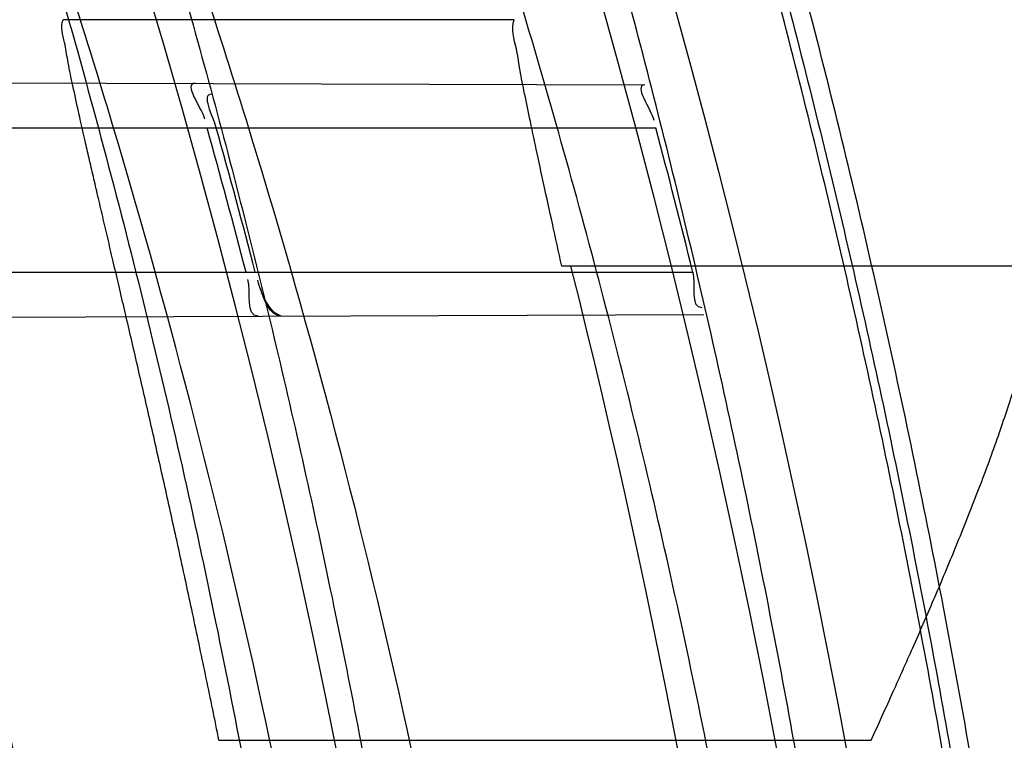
# Model space of a CAD drawing. Header units: millimetres. Extents: x 0 to 297, y 0 to 210.
# Tile 38 of 256: x 147.157 to 147.1979, y 91.2808 to 91.3108. Entities that reach past the tile are written whole.
import ezdxf

# ---------------------------------------------------------------- set-up
doc = ezdxf.new("R2010")
doc.units = ezdxf.units.MM
doc.header["$LTSCALE"] = 16.335
doc.layers.get('0').update_dxf_attribs({"linetype": 'CONTINUOUS'})
for name, color, linetype in [('01_GLOBAL', 7, 'CONTINUOUS'), ('INTFCLR_1', 7, 'CONTINUOUS'), ('INTFCLR_144815', 7, 'CONTINUOUS')]:
    doc.layers.add(name, color=color, linetype=linetype)

msp = doc.modelspace()

# ---------------------------------------------------------------- linework, layer by layer
at = {"color": 7, "linetype": 'Continuous'}
msp.add_circle((147.7028034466, 92.1254639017), 2.28, dxfattribs=at)
at = {"color": 9, "linetype": 'Continuous'}
msp.add_arc((147.7028034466, 92.1254639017), 2.2507792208, 182.9674534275, 267.0325465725, dxfattribs=at)
at = {"layer": '01_GLOBAL', "color": 7, "linetype": 'Continuous'}
msp.add_circle((147.7028034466, 92.1254639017), 2.31, dxfattribs=at)
at = {"layer": 'INTFCLR_1', "color": 9, "linetype": 'Continuous'}
for p, q in [((147.1303435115, 91.3082569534), (147.1829495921, 91.30807332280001)), ((147.1319111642, 91.306296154), (147.18340106, 91.306296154)), ((147.1337071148, 91.300296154), (147.1849372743, 91.300296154)), ((147.1333250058, 91.29834576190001), (147.1853936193, 91.2985275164))]:
    msp.add_line(p, q, dxfattribs=at)
at = {"layer": 'INTFCLR_1', "color": 7, "linetype": 'Continuous'}
msp.add_line((147.1678286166, 91.2984662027), (147.1675613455, 91.2986057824), dxfattribs=at)
at = {"layer": 'INTFCLR_1', "color": 6, "linetype": 'Continuous'}
for centre, radius, start, end in [((146.8326356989, 91.21329615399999), 0.3620710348, 270, 90.00000002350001), ((146.8326356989, 91.21329615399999), 0.3440948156, 270, 90.00000002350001), ((146.8326622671, 91.21329787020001), 0.3448552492, 14.6121631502, 15.6448325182), ((146.8330326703, 91.21329789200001), 0.3448708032, 14.6114857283, 15.6441050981), ((146.8326615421, 91.2132976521), 0.3628593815, 13.872267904, 14.8502447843)]:
    msp.add_arc(centre, radius, start, end, dxfattribs=at)
at = {"layer": 'INTFCLR_1', "color": 9, "linetype": 'Continuous'}
msp.add_arc((146.8326356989, 91.21329615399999), 0.330931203, 8.928097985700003, 11.9691311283, dxfattribs=at)
for points, knots in [([(147.1545442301, 91.10133481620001), (147.1552565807, 91.1032731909), (147.1566525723, 91.10718726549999), (147.1593123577, 91.1151249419), (147.1636279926, 91.1293727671), (147.1676297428, 91.1460956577), (147.1702721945, 91.16104160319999), (147.1713830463, 91.16867329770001), (147.1719563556, 91.173087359), (147.1732796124, 91.18416899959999), (147.1746545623, 91.20310399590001), (147.1744340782, 91.2254439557), (147.1733950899, 91.23992123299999), (147.1727415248, 91.2466060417), (147.1722603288, 91.25105207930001), (147.1707735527, 91.263051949), (147.1673977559, 91.2822670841), (147.162533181, 91.3010270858), (147.1590536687, 91.3121616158), (147.157745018, 91.3161443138), (147.1557541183, 91.3220110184), (147.1512626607, 91.3342762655), (147.1435063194, 91.3522778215), (147.134673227, 91.3692848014), (147.1285153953, 91.3797527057), (147.1256373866, 91.3844123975), (147.1237254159, 91.38744979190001), (147.1185545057, 91.3954381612), (147.1098896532, 91.4076983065), (147.0978538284, 91.422623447), (147.0876594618, 91.4338109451), (147.0805381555, 91.4409619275), (147.0766007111, 91.4447480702), (147.0711374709, 91.44985418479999), (147.06349057, 91.45654009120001), (147.0552130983, 91.4630271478), (147.0499647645, 91.4667594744), (147.0474074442, 91.468475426), (147.0457289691, 91.46955422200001), (147.0442255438, 91.4704726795), (147.0429042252, 91.47123111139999), (147.041778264, 91.4718195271), (147.0407894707, 91.472284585), (147.0400295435, 91.4725282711), (147.0393696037, 91.4727013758), (147.0390133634, 91.47226709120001), (147.0393275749, 91.47165773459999), (147.0397818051, 91.4708884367), (147.0406181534, 91.46982558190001), (147.0417305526, 91.46851597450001), (147.0430342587, 91.46707463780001), (147.0444632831, 91.46553633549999), (147.0465759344, 91.4632999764), (147.0495827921, 91.4601566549), (147.0551951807, 91.45426742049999), (147.0613248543, 91.44766033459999), (147.0669087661, 91.4413454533), (147.0703603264, 91.43732991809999), (147.0759105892, 91.4307379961), (147.0844077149, 91.420055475), (147.0955472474, 91.4045136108), (147.1036099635, 91.3918258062), (147.1088887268, 91.38279463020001), (147.1124703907, 91.3764426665), (147.1186494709, 91.3648484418), (147.1269016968, 91.3473400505), (147.1325946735, 91.33274270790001), (147.1352425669, 91.3251743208)], [0, 0, 0, 0, 0.0103792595, 0.0208842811, 0.0420721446, 0.0851858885, 0.1071984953, 0.1183380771, 0.123943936, 0.1295693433, 0.1744299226, 0.2192388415, 0.2417237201, 0.2473597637, 0.2529962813, 0.2641993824, 0.3081295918, 0.3509327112, 0.3614952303, 0.3667582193, 0.3720021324, 0.3926323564, 0.4323913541, 0.4704239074, 0.4888657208, 0.4934194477, 0.497950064, 0.5069039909, 0.5412450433, 0.5733438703, 0.6032118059, 0.6172673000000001, 0.6240601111, 0.6306649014, 0.6548506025, 0.6750843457, 0.6834913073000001, 0.6872123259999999, 0.6905622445, 0.6935176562, 0.6960693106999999, 0.6982084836, 0.6999280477, 0.7014829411, 0.7024060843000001, 0.7029587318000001, 0.7038763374, 0.7054334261, 0.7076628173, 0.7105600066, 0.714112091, 0.7174145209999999, 0.7211168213, 0.7295725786, 0.7392778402, 0.7620040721, 0.7748640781, 0.7816422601, 0.7886165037, 0.8181744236, 0.8502177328, 0.884679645, 0.8936796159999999, 0.902792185, 0.9213283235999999, 0.9597006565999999, 1, 1, 1, 1]), ([(147.0432510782, 91.4712961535), (147.0440337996, 91.4712960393), (147.0461901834, 91.47014844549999), (147.048762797, 91.46875074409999), (147.05126835, 91.4671567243), (147.0538664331, 91.46544923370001), (147.0591995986, 91.46172715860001), (147.0676125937, 91.45526864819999), (147.0753919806, 91.448607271), (147.0809499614, 91.4435210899), (147.0849532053, 91.43975234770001), (147.0921910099, 91.4326376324), (147.1025540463, 91.4215075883), (147.114792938, 91.4066570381), (147.1236090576, 91.3944528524), (147.1288703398, 91.3865005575), (147.1308146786, 91.3834785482), (147.1337403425, 91.3788442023), (147.1399980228, 91.3684373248), (147.1489774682, 91.35152612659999), (147.1568675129, 91.333615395), (147.1614367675, 91.3214103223), (147.1634614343, 91.315574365), (147.1647919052, 91.3116136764), (147.1683281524, 91.3005448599), (147.1732735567, 91.28189290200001), (147.1767074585, 91.26277767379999), (147.1782194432, 91.25084162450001), (147.1787086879, 91.2464202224), (147.1793731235, 91.239773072), (147.1804294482, 91.225377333), (147.1806536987, 91.2031593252), (147.1792555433, 91.18432974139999), (147.1779104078, 91.17331158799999), (147.1773275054, 91.1689219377), (147.1761979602, 91.1613317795), (147.1735104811, 91.14646433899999), (147.1694409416, 91.12983253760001), (147.1650544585, 91.1156677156), (147.1623504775, 91.1077743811), (147.1609312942, 91.1038821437), (147.1602071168, 91.101954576)], [0, 0, 0, 0, 0.0056084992, 0.016622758, 0.0214510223, 0.0268121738, 0.0389184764, 0.0680276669, 0.1027789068, 0.1122614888, 0.1220107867, 0.1421735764, 0.1849752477, 0.2309092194, 0.2799812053, 0.2927645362, 0.2992310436, 0.3057293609, 0.3320345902, 0.3862266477, 0.4428037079, 0.4721337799, 0.479586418, 0.4870651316, 0.5020714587, 0.5628449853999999, 0.6251697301, 0.6410581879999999, 0.6490513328, 0.6570434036, 0.6889243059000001, 0.7524504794, 0.8160576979, 0.8240355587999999, 0.8319861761, 0.8477866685, 0.8790166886, 0.9402183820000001, 0.9703167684, 0.9852456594, 1, 1, 1, 1]), ([(147.0432510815, 90.95529614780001), (147.0431330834, 90.9552961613), (147.0428441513, 90.9553531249), (147.0428590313, 90.9558725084), (147.043168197, 90.95640686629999), (147.0437027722, 90.9572011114), (147.0445175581, 90.95818962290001), (147.046088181, 90.9599701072), (147.0479460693, 90.9619169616), (147.0500136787, 90.9640475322), (147.0523867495, 90.9664713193), (147.0572874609, 90.9714632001), (147.0632966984, 90.9777061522), (147.0688203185, 90.9837027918), (147.0718101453, 90.9870357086), (147.0735816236, 90.98903946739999), (147.0782783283, 90.99440584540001), (147.0864250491, 91.00418350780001), (147.0977271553, 91.0191807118), (147.106950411, 91.0329268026), (147.1127640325, 91.04248277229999), (147.1154623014, 91.0471180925), (147.1172776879, 91.05029448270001), (147.1222795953, 91.05929630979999), (147.1300362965, 91.0747212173), (147.1375818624, 91.0926999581), (147.1423047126, 91.10589161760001), (147.1445398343, 91.11272452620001), (147.1457809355, 91.1167074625), (147.1488392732, 91.126859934), (147.1533458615, 91.1445526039), (147.157034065, 91.1658702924), (147.1586182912, 91.180009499), (147.159192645, 91.1866486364), (147.1595326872, 91.1911091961), (147.1602764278, 91.2033320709), (147.1604760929, 91.2233285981), (147.1590577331, 91.24325260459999), (147.157582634, 91.2553325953), (147.1569796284, 91.2597183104), (147.1560162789, 91.2662369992), (147.1536199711, 91.28005764), (147.1487661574, 91.30074973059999), (147.1436711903, 91.31683624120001), (147.1408661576, 91.3246635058)], [0, 0, 0, 0, 0.0008731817, 0.001718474, 0.0032338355, 0.0055641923, 0.008732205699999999, 0.0127298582, 0.0231213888, 0.0286463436, 0.0346993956, 0.04822263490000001, 0.0804125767, 0.0988155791, 0.1085508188, 0.1135449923, 0.1186070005, 0.1613231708, 0.2076862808, 0.2575123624, 0.2837454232, 0.2904461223, 0.2972015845, 0.3108183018, 0.3666504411, 0.4248609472, 0.4549769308, 0.4703146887, 0.4780576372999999, 0.4858477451, 0.5487776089, 0.6130123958, 0.6457680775, 0.6540347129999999, 0.6623246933, 0.6788711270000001, 0.74464742, 0.8101273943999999, 0.8265053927, 0.8346996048, 0.8428861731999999, 0.8752668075, 0.9384714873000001, 1, 1, 1, 1])]:
    msp.add_open_spline(points, degree=3, knots=knots, dxfattribs=at)
at = {"layer": 'INTFCLR_1', "color": 6, "linetype": 'Continuous'}
for points, knots in [([(147.0687421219, 91.471296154), (147.0680098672, 91.471296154), (147.0693330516, 91.4687756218), (147.0704693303, 91.467385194), (147.0723263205, 91.4649452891), (147.0746177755, 91.4621855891), (147.0775470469, 91.4586635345), (147.080971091, 91.4545734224), (147.0846437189, 91.4501248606), (147.0882701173, 91.4456544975), (147.0916458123, 91.4413964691), (147.0947448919, 91.4374001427), (147.0975630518, 91.4336830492), (147.100110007, 91.43025113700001), (147.1024035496, 91.4270965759), (147.1044661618, 91.42420581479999), (147.1063189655, 91.42156217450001), (147.1079764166, 91.4191585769), (147.109457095, 91.41697923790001), (147.1107791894, 91.41500612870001), (147.1119635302, 91.41321632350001), (147.1130167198, 91.4116068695), (147.1139517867, 91.4101630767), (147.1147816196, 91.40886997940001), (147.1157213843, 91.40739324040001), (147.1167390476, 91.40577702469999), (147.1179255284, 91.4038688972), (147.1189332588, 91.4022267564), (147.1198501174, 91.4007161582), (147.1206424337, 91.39939950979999), (147.1215180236, 91.39793052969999), (147.1224842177, 91.39629179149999), (147.1235503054, 91.3944610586), (147.1247223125, 91.39242084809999), (147.1260120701, 91.3901411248), (147.1274302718, 91.3875908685), (147.1289898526, 91.38473071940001), (147.1307073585, 91.3815107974), (147.1325944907, 91.3778829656), (147.1346618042, 91.3737915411), (147.1369222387, 91.3691683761), (147.1393944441, 91.3639182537), (147.1420944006, 91.3579264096), (147.1450364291, 91.35104633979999), (147.1482313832, 91.34310189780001), (147.1516877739, 91.333841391), (147.1553587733, 91.32305212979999), (147.1590017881, 91.3110314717), (147.1623609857, 91.29828596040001), (147.1652568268, 91.2853933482), (147.1676651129, 91.27246551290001), (147.1695853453, 91.2595536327), (147.1710275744, 91.24665569), (147.1719965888, 91.2338021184), (147.1725011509, 91.220980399), (147.1725469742, 91.2082107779), (147.1721391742, 91.1954815), (147.171280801, 91.1827942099), (147.1699742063, 91.1701590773), (147.1682169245, 91.1575506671), (147.1660086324, 91.14498581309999), (147.1633383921, 91.13243724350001), (147.1602041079, 91.1199208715), (147.1566465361, 91.10761035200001), (147.1528751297, 91.0961038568), (147.1491593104, 91.0858888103), (147.1457087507, 91.0771645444), (147.1425365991, 91.06966793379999), (147.1396288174, 91.06317715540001), (147.136972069, 91.0575230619), (147.1345472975, 91.05256702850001), (147.1323371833, 91.04820589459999), (147.130325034, 91.04435576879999), (147.1284994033, 91.0409536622), (147.1268466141, 91.0379445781), (147.1253496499, 91.03527438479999), (147.1239936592, 91.03289842), (147.1227647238, 91.03077892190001), (147.1216541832, 91.02889081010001), (147.1206539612, 91.02721139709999), (147.1197533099, 91.02571551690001), (147.1189386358, 91.0243754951), (147.1179864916, 91.0228229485), (147.1170567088, 91.02132445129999), (147.1160957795, 91.01979310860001), (147.1152647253, 91.01847969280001), (147.1143298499, 91.0170161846), (147.1132770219, 91.0153850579), (147.1120898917, 91.0135672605), (147.1107550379, 91.0115487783), (147.109257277, 91.00931589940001), (147.107577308, 91.00685036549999), (147.1056960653, 91.0041348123), (147.1035922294, 91.00115366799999), (147.1012492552, 90.99789872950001), (147.0986446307, 90.99435615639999), (147.095755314, 90.99051364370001), (147.0925736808, 90.9863814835), (147.0890986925, 90.98197223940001), (147.0853575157, 90.9773388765), (147.0815402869, 90.9727029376), (147.0779667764, 90.9684297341), (147.0748968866, 90.9647430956), (147.0724998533, 90.96186262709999), (147.070552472, 90.95931757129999), (147.0693788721, 90.95788398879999), (147.0679949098, 90.955296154), (147.0687421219, 90.955296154)], [0, 0, 0, 0, 0.003860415, 0.007501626, 0.0124785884, 0.0188917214, 0.0268498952, 0.0364677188, 0.0470694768, 0.0572444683, 0.0668187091, 0.0757144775, 0.083905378, 0.09140992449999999, 0.0982451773, 0.1044667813, 0.1101313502, 0.1152642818, 0.1198589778, 0.1240215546, 0.1277856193, 0.1311734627, 0.1341617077, 0.1368541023, 0.1392736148, 0.1433897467, 0.1469230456, 0.1511192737, 0.1535471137, 0.1562389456, 0.1592204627, 0.1625628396, 0.1662680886, 0.1703891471, 0.174967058, 0.1800766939, 0.1857729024, 0.1921414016, 0.1993155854, 0.2073311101, 0.2163077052, 0.2264451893, 0.2379233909, 0.250953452, 0.2658909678, 0.283062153, 0.3030578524, 0.3259639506, 0.3492662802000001, 0.3725305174, 0.3956109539, 0.4185782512, 0.4413347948, 0.4640172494, 0.4865192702, 0.508968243, 0.531324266, 0.5536477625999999, 0.5759939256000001, 0.5982772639, 0.620747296, 0.6432362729, 0.6658996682, 0.68875599, 0.7107777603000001, 0.7297237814, 0.7460531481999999, 0.7602331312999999, 0.7726347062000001, 0.7835467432, 0.793166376, 0.8017211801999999, 0.8093215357, 0.8160683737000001, 0.8220758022, 0.8274205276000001, 0.8322066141, 0.8364980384, 0.8403367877, 0.8437547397, 0.8468031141, 0.8495420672, 0.8520223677, 0.8564046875, 0.8588391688, 0.8615533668, 0.8645986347, 0.8679945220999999, 0.8717882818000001, 0.8760445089, 0.8807522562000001, 0.8859628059, 0.8917731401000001, 0.898168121, 0.9051985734, 0.9129160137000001, 0.9213486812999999, 0.9305434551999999, 0.9404096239, 0.9509435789, 0.961943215, 0.9720502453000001, 0.980371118, 0.9870628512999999, 0.992271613, 0.9960607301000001, 1, 1, 1, 1]), ([(147.0687421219, 90.955296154), (147.0695765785, 90.955296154), (147.0710237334, 90.9562713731), (147.0732486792, 90.95761082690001), (147.0757995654, 90.95946440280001), (147.0789536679, 90.961879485), (147.0827092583, 90.9649629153), (147.0868482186, 90.9685570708), (147.0910477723, 90.97239951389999), (147.0950116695, 90.97619761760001), (147.0986438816, 90.97981660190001), (147.1019501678, 90.98323197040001), (147.1049461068, 90.98642655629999), (147.107653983, 90.9893965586), (147.1100921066, 90.9921410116), (147.1122806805, 90.9946618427), (147.1142479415, 90.99697597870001), (147.1160099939, 90.9990883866), (147.1175861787, 91.0010099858), (147.1189934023, 91.00275234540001), (147.1202530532, 91.0043338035), (147.1213970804, 91.00578808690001), (147.1225240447, 91.0072369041), (147.123724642, 91.00879917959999), (147.1249992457, 91.0104804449), (147.1262604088, 91.01216766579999), (147.1274992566, 91.0138470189), (147.1287882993, 91.0156184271), (147.1302152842, 91.0176089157), (147.131810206, 91.0198711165), (147.1335924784, 91.0224483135), (147.1355808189, 91.0253874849), (147.1377917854, 91.0287373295), (147.140242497, 91.0325578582), (147.1429592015, 91.03693302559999), (147.1459674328, 91.041959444), (147.1492907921, 91.0477551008), (147.1529541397, 91.0544760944), (147.1569786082, 91.0623053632), (147.1613909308, 91.07151686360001), (147.1661049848, 91.08224170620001), (147.1708180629, 91.0941429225), (147.1752249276, 91.1066907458), (147.1791389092, 91.1194098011), (147.1825261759, 91.1321758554), (147.1853979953, 91.1449752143), (147.1877529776, 91.157740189), (147.1896101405, 91.1705054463), (147.1909735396, 91.18321659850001), (147.1918561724, 91.1958938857), (147.1922659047, 91.2085247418), (147.1922092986, 91.2211113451), (147.1916906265, 91.233661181), (147.1907127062, 91.2461662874), (147.1892753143, 91.2586320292), (147.187377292, 91.2710565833), (147.1850186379, 91.28342093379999), (147.1821898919, 91.295752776), (147.1788863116, 91.3080366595), (147.1750915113, 91.32028680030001), (147.1708160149, 91.3324409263), (147.1662306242, 91.344040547), (147.1616300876, 91.3545469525), (147.1573218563, 91.36358934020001), (147.1533932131, 91.3712807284), (147.1498208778, 91.3778828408), (147.1465812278, 91.3835790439), (147.1436479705, 91.3885229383), (147.140997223, 91.39283156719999), (147.1386015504, 91.3966034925), (147.1364409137, 91.39991041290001), (147.1344943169, 91.402817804), (147.1327470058, 91.4053719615), (147.1311776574, 91.40762214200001), (147.1297748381, 91.4096001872), (147.1285161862, 91.41134904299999), (147.1273854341, 91.41289969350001), (147.1263043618, 91.41436455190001), (147.1251805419, 91.41587001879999), (147.1239422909, 91.41750783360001), (147.1226668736, 91.41917138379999), (147.1213873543, 91.4208174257), (147.120091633, 91.4224630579), (147.1186694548, 91.42424419), (147.1170808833, 91.426202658), (147.1153015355, 91.42835870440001), (147.1133143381, 91.4307214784), (147.1110956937, 91.4333033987), (147.1086258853, 91.4361110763), (147.1058792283, 91.4391528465), (147.1028357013, 91.44242739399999), (147.099478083, 91.4459266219), (147.0957850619, 91.44963712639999), (147.0917574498, 91.45352630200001), (147.0874623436, 91.4574873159), (147.0831967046, 91.46121773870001), (147.0792915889, 91.46444551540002), (147.0760051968, 91.4669754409), (147.073359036, 91.4689088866), (147.0710713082, 91.4702912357), (147.0695920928, 91.471296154), (147.0687421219, 91.471296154)], [0, 0, 0, 0, 0.0042187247, 0.0081401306, 0.0133978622, 0.0200459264, 0.0282638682, 0.0379443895, 0.0477615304, 0.05703690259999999, 0.0656973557, 0.0736821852, 0.0810680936, 0.0878383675, 0.0940009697, 0.0996271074, 0.1047154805, 0.1093563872, 0.1135342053, 0.1172803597, 0.1206792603, 0.1237557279, 0.1266349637, 0.1299589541, 0.1337168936, 0.1373013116, 0.1406085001, 0.1442672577, 0.148377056, 0.1529904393, 0.1582606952, 0.164218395, 0.1709303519, 0.1785521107, 0.1871652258, 0.1969659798, 0.2081658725, 0.2209392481, 0.2356613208, 0.2526660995, 0.2725685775, 0.2948769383, 0.3173640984, 0.3397873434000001, 0.3621386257, 0.3841211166, 0.4060891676, 0.4277469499, 0.4493218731, 0.470705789, 0.4919793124, 0.5131981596, 0.5343255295, 0.5554668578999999, 0.5765984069, 0.5977513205, 0.6189954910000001, 0.6402209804, 0.6617015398, 0.6832900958, 0.7050415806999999, 0.7268239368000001, 0.7463339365, 0.7630160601, 0.7774553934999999, 0.7899931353, 0.8009638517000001, 0.8105830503, 0.8190545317, 0.8265380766, 0.8331730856, 0.8390248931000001, 0.8442268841, 0.8488182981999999, 0.8528943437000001, 0.8564866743, 0.8597116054, 0.8625968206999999, 0.8656908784, 0.8692094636, 0.8729771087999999, 0.8762884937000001, 0.879749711, 0.8835661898, 0.8878115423, 0.8924986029, 0.8976989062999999, 0.9034198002, 0.9097088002, 0.9166034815, 0.9241390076, 0.9323094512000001, 0.9411199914, 0.9506041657, 0.9606137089, 0.9706541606, 0.9792553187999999, 0.9862062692, 0.9916647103, 0.9957028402, 1, 1, 1, 1])]:
    msp.add_open_spline(points, degree=3, knots=knots, dxfattribs=at)
for points in [[(147.1642468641, 91.3081386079), (147.1637374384, 91.30814038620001), (147.1645019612, 91.30715213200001), (147.1646393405, 91.30666157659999)], [(147.1829495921, 91.30807332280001), (147.182443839, 91.3080750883), (147.1831907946, 91.3070909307), (147.1833204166, 91.30660206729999)], [(147.1651278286, 91.306296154), (147.1649999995, 91.3067526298), (147.1644770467, 91.3077088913), (147.1649510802, 91.3077072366)], [(147.1849372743, 91.300296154), (147.1850593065, 91.2998020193), (147.1848026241, 91.29881403), (147.1853116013, 91.2988158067)], [(147.1668627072, 91.29846283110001), (147.1663367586, 91.2984609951), (147.1665774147, 91.299475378), (147.1664447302, 91.2999843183)]]:
    msp.add_open_spline(points, degree=3, dxfattribs=at)
at = {"layer": 'INTFCLR_1', "color": 7, "linetype": 'Continuous'}
for points in [[(147.1675613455, 91.2986057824), (147.1671885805, 91.2989532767), (147.1669784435, 91.29946547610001), (147.1668484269, 91.2999582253)], [(147.1678286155, 91.2984662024), (147.1673526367, 91.298464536), (147.1670926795, 91.299148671), (147.1669728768, 91.2996093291)]]:
    msp.add_open_spline(points, degree=3, dxfattribs=at)
at = {"layer": 'INTFCLR_144815', "color": 9, "linetype": 'Continuous'}
for p, q in [((147.1775154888, 91.310786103), (147.1587590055, 91.310786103)), ((147.1652396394, 91.28082721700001), (147.1923516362, 91.28082721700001))]:
    msp.add_line(p, q, dxfattribs=at)
at = {"layer": 'INTFCLR_144815', "color": 6, "linetype": 'Continuous'}
msp.add_line((147.2004295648, 91.30054105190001), (147.1794908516, 91.30054105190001), dxfattribs=at)
for radius in [0.3828680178, 0.364857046]:
    msp.add_circle((146.8326356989, 91.21329615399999), radius, dxfattribs=at)
for radius, start, end in [(0.5278075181, 313.9937911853, 154.5150993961), (0.5098075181, 312.9543589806, 154.5144414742), (0.49294334, 282.2440355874, 71.2863570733), (0.3889523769, 308.490992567, 51.50900743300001), (0.4069633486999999, 316.9838592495, 43.0161407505), (0.3840109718, 313.9992414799, 46.00075850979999), (0.3580299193, 345.8961331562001, 14.1038668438)]:
    msp.add_arc((146.8326356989, 91.21329615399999), radius, start, end, dxfattribs=at)
at = {"layer": 'INTFCLR_144815', "color": 9, "linetype": 'Continuous'}
for centre, radius, start, end in [((146.8326356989, 91.21329615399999), 0.4896672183, 292.4997540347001, 54.0964566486), ((146.8326378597, 91.2132971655), 0.4417306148, 292.4997540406, 54.09645665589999), ((146.8326511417, 91.21329984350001), 0.434262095, 311.2505121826, 48.7494878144), ((146.8326356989, 91.21329615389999), 0.3958087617, 314.0862202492, 45.9137797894), ((146.8326356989, 91.21329615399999), 0.3863437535, 313.8592910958, 46.1407088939), ((146.8326356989, 91.21329615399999), 0.3838160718, 314.0319604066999, 45.9680396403)]:
    msp.add_arc(centre, radius, start, end, dxfattribs=at)
at = {"layer": 'INTFCLR_144815', "color": 6, "linetype": 'Continuous'}
for points, knots in [([(147.1951703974, 91.21329615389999), (147.1951703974, 91.2151817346), (147.195142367, 91.21895336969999), (147.1950162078, 91.2246105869), (147.1948058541, 91.2302678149), (147.1945111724, 91.2359250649), (147.1941319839, 91.2415822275), (147.1936680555, 91.2472392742), (147.1931191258, 91.2528959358), (147.1924848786, 91.2585520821), (147.1917649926, 91.264207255), (147.1909590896, 91.26986118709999), (147.1900668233, 91.2755131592), (147.1890877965, 91.2811626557), (147.1880216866, 91.2868086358), (147.1868681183, 91.29245032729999), (147.1856268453, 91.2980863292), (147.1842975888, 91.3037154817), (147.1828802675, 91.3093359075), (147.1813747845, 91.3149459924), (147.1797813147, 91.3205433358), (147.1781000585, 91.32612575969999), (147.1763315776, 91.3316902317), (147.1744765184, 91.3372338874), (147.1725359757, 91.3427529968), (147.1705112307, 91.3482438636), (147.1684040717, 91.3537020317), (147.1662166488, 91.3591228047), (147.1639516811, 91.3645008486), (147.1616124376, 91.36983037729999), (147.1592028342, 91.3751050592), (147.1567275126, 91.38031798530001), (147.1541918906, 91.38546170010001), (147.1516022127, 91.3905282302), (147.148965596, 91.39550911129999), (147.1462900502, 91.4003954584), (147.1435844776, 91.4051780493), (147.1408586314, 91.40984745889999), (147.1381230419, 91.4143942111), (147.1353888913, 91.4188089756), (147.1326678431, 91.42308279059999), (147.1299718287, 91.42720729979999), (147.1273128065, 91.4311749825), (147.1247025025, 91.4349793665), (147.1221521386, 91.43861522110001), (147.1196721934, 91.44207867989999), (147.1172721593, 91.445367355), (147.1149604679, 91.4484802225), (147.1127444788, 91.45141745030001), (147.1106305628, 91.4541801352), (147.1086237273, 91.45677066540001), (147.1067274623, 91.4591927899), (147.1049435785, 91.4614517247), (147.103272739, 91.4635534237), (147.1017147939, 91.46550415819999), (147.100269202, 91.4673100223), (147.0989350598, 91.4689769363), (147.097711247, 91.4705105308), (147.0965964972, 91.47191604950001), (147.0955896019, 91.4731983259), (147.0946891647, 91.4743615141), (147.0938941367, 91.4754104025), (147.0932019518, 91.47634662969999), (147.0926142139, 91.47718070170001), (147.0921197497, 91.4778950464), (147.0916656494, 91.4786931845), (147.0911667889, 91.47926436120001), (147.0911815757, 91.4802912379), (147.091447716, 91.4802960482)], [0, 0, 0, 0, 0.0193188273, 0.0386418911, 0.05797372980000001, 0.0773181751, 0.0966800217, 0.1160624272, 0.1354702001, 0.1549057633, 0.1743738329, 0.1938759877, 0.2134167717, 0.2329964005, 0.2526187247, 0.2722829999, 0.2919923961, 0.3117443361, 0.3315407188, 0.3513772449, 0.37125414, 0.391164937, 0.4111075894, 0.4310729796, 0.4510561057, 0.4710451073, 0.4910305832, 0.5109984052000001, 0.5309330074, 0.5508166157, 0.5706284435, 0.590344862, 0.6099392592, 0.6293819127, 0.6486401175, 0.6676780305, 0.6864570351, 0.7049360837, 0.7230721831, 0.7408210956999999, 0.7581383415, 0.7749801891, 0.7913047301, 0.8070730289, 0.822250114, 0.8368060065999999, 0.8507161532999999, 0.8639624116, 0.8765312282, 0.8884132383, 0.8996029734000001, 0.9101049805, 0.9199296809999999, 0.9290934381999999, 0.9376135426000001, 0.9455077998, 0.9527934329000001, 0.9594885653, 0.9656100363, 0.9711731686, 0.9761922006, 0.9806816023, 0.9846553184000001, 0.9881278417, 0.9911127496, 0.9936230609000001, 0.9972727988, 1, 1, 1, 1]), ([(147.1000017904, 90.9462962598), (147.099727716, 90.9463012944), (147.0997250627, 90.947357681), (147.1002170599, 90.94794967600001), (147.1006721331, 90.9487732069), (147.1011651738, 90.9495101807), (147.1017516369, 90.9503700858), (147.1024417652, 90.9513349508), (147.1032341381, 90.9524154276), (147.1041312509, 90.9536132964), (147.1051340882, 90.95493337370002), (147.1062444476, 90.95638049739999), (147.1074648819, 90.9579613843), (147.1087976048, 90.9596826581), (147.1102428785, 90.9615490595), (147.1117982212, 90.9635623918), (147.1134596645, 90.96572310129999), (147.1152251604, 90.9680346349), (147.1170968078, 90.9705064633), (147.11907733, 90.97314974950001), (147.1211639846, 90.9759692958), (147.1233499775, 90.9789650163), (147.1256270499, 90.9821351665), (147.1279885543, 90.9854805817), (147.1304260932, 90.98899990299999), (147.1329303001, 90.9926904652), (147.1354909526, 90.99654825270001), (147.1380971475, 91.00056793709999), (147.1407375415, 91.00474302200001), (147.1434005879, 91.00906600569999), (147.1460747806, 91.01352858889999), (147.1487488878, 91.01812191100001), (147.1514121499, 91.02283677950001), (147.1540544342, 91.0276638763), (147.1566663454, 91.03259393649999), (147.1592392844, 91.03761787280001), (147.1617654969, 91.04272691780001), (147.1642380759, 91.04791270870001), (147.1666509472, 91.0531673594), (147.168998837, 91.0584835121), (147.1712772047, 91.06385432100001), (147.1734821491, 91.0692733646), (147.1756107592, 91.0747356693), (147.1776563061, 91.0802251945), (147.179616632, 91.08573554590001), (147.1814926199, 91.0912680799), (147.1832864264, 91.0968296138), (147.1849983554, 91.10242207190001), (147.1866261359, 91.1080385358), (147.1881687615, 91.1136757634), (147.1896244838, 91.11932663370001), (147.1909923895, 91.12498576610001), (147.1922727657, 91.1306521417), (147.1934660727, 91.13632560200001), (147.1945727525, 91.142006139), (147.1955930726, 91.1476931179), (147.1965271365, 91.1533849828), (147.1973750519, 91.1590798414), (147.1981370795, 91.16477654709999), (147.1988135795, 91.17047477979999), (147.1994048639, 91.1761741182), (147.1999112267, 91.1818742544), (147.2003329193, 91.18757477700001), (147.2006701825, 91.19327563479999), (147.2009232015, 91.19897661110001), (147.2010921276, 91.2046777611), (147.2011770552, 91.2103789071), (147.2011780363, 91.2160801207), (147.2010950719, 91.2217812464), (147.2009281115, 91.227482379), (147.2006770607, 91.2331833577), (147.2003417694, 91.23888422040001), (147.1999220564, 91.2445847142), (147.1994176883, 91.2502847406), (147.198828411, 91.25598396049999), (147.1981539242, 91.2616821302), (147.1973939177, 91.26737879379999), (147.1965480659, 91.27307340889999), (147.1956160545, 91.27876523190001), (147.1945975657, 91.2844534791), (147.1934922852, 91.29013729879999), (147.1923000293, 91.2958151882), (147.1910207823, 91.3014850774), (147.1896545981, 91.3071449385), (147.1882014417, 91.31279333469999), (147.1866611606, 91.318429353), (147.1850338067, 91.3240513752), (147.1833198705, 91.329656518), (147.1815202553, 91.3352410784), (147.1796361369, 91.34080113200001), (147.1776688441, 91.34633289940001), (147.1756200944, 91.35183213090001), (147.1734920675, 91.3572940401), (147.1712874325, 91.36271337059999), (147.1690094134, 91.3680843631), (147.1666618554, 91.3734007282), (147.1642492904, 91.378655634), (147.1617769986, 91.38384170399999), (147.1592510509, 91.38895105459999), (147.1566783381, 91.39397535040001), (147.1540666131, 91.39890581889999), (147.1514244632, 91.4037333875), (147.1487612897, 91.4084487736), (147.1460872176, 91.41304266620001), (147.1434130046, 91.4175058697), (147.1407498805, 91.4218295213), (147.1381093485, 91.42600532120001), (147.1355029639, 91.4300257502), (147.1329420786, 91.4338842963), (147.1304375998, 91.43757562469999), (147.1279997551, 91.4410957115), (147.125637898, 91.4444419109), (147.1233603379, 91.44761298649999), (147.1211742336, 91.4506090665), (147.1190855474, 91.4534315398), (147.1170990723, 91.4560828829), (147.1152184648, 91.4585665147), (147.1134463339, 91.4608866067), (147.1117843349, 91.46304792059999), (147.1102333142, 91.4650556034), (147.1087934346, 91.4669150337), (147.1074642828, 91.4686317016), (147.1062450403, 91.4702110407), (147.1051345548, 91.4716583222), (147.1041315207, 91.47297865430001), (147.1032343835, 91.4741765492), (147.1024419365, 91.47525711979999), (147.1017517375, 91.4762220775), (147.1011652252, 91.47708205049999), (147.1006721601, 91.4778190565), (147.1002170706, 91.47864261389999), (147.0997250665, 91.4792346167), (147.0997277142, 91.48029101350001), (147.1000017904, 91.4802960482)], [0, 0, 0, 0, 0.0014101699, 0.0032891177, 0.0045779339, 0.0061083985, 0.0078869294, 0.009919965, 0.0122145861, 0.0147783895, 0.0176190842, 0.0207426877, 0.0241618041, 0.0278931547, 0.0319414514, 0.0363053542, 0.040981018, 0.0459630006, 0.0512683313, 0.0569309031, 0.0629543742, 0.0693130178, 0.0760084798, 0.08303351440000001, 0.0903785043, 0.09803123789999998, 0.105976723, 0.1141977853, 0.122675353, 0.1313888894, 0.140317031, 0.1494380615, 0.1587304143, 0.1681731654, 0.1777462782, 0.187430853, 0.1972092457, 0.2070653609, 0.2169845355, 0.2269535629, 0.2369608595, 0.2469959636, 0.2570491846, 0.2671179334, 0.2771316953, 0.2871355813, 0.2971697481, 0.3071923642, 0.3172217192, 0.3272506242, 0.3372572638, 0.3472396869, 0.357200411, 0.3671408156, 0.3770633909, 0.3869713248, 0.3968625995, 0.4067348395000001, 0.4165894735, 0.4264283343, 0.4362532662, 0.4460650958, 0.4558661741, 0.4656577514, 0.4754424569, 0.4852217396, 0.4949982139, 0.504773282, 0.5145496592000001, 0.5243287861, 0.5341133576, 0.5439047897, 0.5537055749, 0.5635169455, 0.5733411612, 0.5831795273, 0.5930338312, 0.6029053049, 0.6127948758, 0.6227033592, 0.6326318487, 0.6425809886, 0.652548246, 0.6625317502, 0.6725323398, 0.682550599, 0.6925874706, 0.7026400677, 0.7127021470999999, 0.7227700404, 0.7328393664, 0.7429043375, 0.7529583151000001, 0.7629934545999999, 0.7730007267, 0.7829699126, 0.7928892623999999, 0.8027455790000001, 0.8125242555, 0.8222091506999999, 0.8317827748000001, 0.8412261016, 0.8505191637, 0.8596410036, 0.8685700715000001, 0.8772846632, 0.8857633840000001, 0.8939857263, 0.9019325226, 0.9095865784, 0.9169329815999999, 0.9239594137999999, 0.9306564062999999, 0.9370174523, 0.9430388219, 0.9487194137, 0.9540603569, 0.95906494, 0.9637380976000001, 0.9680861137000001, 0.9721162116, 0.9758363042, 0.9792548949, 0.9823802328, 0.9852207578, 0.987784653, 0.9900795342, 0.9921128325, 0.9938914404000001, 0.9954219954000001, 0.9967108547, 0.9985898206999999, 1, 1, 1, 1]), ([(147.0748011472, 91.471296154), (147.0745610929, 91.471296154), (147.0744848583, 91.4703894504), (147.0751057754, 91.46967635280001), (147.0758580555, 91.468390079), (147.0770529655, 91.46686064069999), (147.0785958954, 91.46488268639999), (147.080522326, 91.4625272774), (147.0828321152, 91.45972715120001), (147.0855300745, 91.456469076), (147.0886462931, 91.4526784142), (147.0921760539, 91.4483230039), (147.0961102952, 91.4433624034), (147.1004275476, 91.4377638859), (147.1050707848, 91.43153243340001), (147.1099949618, 91.4246522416), (147.1151104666, 91.4171692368), (147.1203476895, 91.4091048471), (147.1256113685, 91.40053009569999), (147.1308281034, 91.3914952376), (147.1359193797, 91.38207686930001), (147.1408291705, 91.3723299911), (147.1455034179, 91.3623242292), (147.1499098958, 91.35210173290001), (147.1540163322, 91.34172007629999), (147.1578079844, 91.3312080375), (147.1612703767, 91.3206049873), (147.1643963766, 91.3099382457), (147.1671859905, 91.2992199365), (147.1696331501, 91.28848932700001), (147.1717476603, 91.277725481), (147.1735255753, 91.2669706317), (147.1749749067, 91.25620134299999), (147.1760956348, 91.2454516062), (147.1768923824, 91.2347134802), (147.1773682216, 91.2239967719), (147.1774737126, 91.21686050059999), (147.1774737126, 91.2132961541)], [0, 0, 0, 0, 0.0025344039, 0.005901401, 0.0109295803, 0.0177704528, 0.0265540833, 0.0373505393, 0.04991676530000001, 0.0648695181, 0.0820131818, 0.1017234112, 0.1240566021, 0.1488553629, 0.1763609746, 0.2060970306, 0.2381748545, 0.2720515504, 0.3076064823, 0.3443876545, 0.3821831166, 0.4206251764, 0.4595934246, 0.4987613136, 0.5381325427, 0.5774437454, 0.6167240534, 0.6558745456, 0.6947773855, 0.7336358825, 0.7720551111, 0.8105726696, 0.8487051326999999, 0.8867612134, 0.9246626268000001, 0.9623689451, 1, 1, 1, 1]), ([(147.108707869, 91.471296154), (147.1084310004, 91.471296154), (147.1084189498, 91.4702306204), (147.1088854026, 91.469620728), (147.1093179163, 91.46878001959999), (147.1097871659, 91.4680264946), (147.1103458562, 91.46714788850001), (147.1110035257, 91.4661621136), (147.1117585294, 91.4650589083), (147.1126129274, 91.4638367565), (147.1135675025, 91.46249093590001), (147.1146233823, 91.46101728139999), (147.1157813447, 91.45941120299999), (147.1170420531, 91.4576679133), (147.1184057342, 91.4557826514), (147.1198723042, 91.4537505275), (147.1214410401, 91.4515669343), (147.1231107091, 91.44922735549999), (147.1248792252, 91.44672784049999), (147.1267437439, 91.4440648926), (147.128700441, 91.44123582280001), (147.130744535, 91.4382387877), (147.1328701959, 91.4350730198), (147.135070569, 91.4317389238), (147.1373378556, 91.42823811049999), (147.1396633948, 91.42457345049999), (147.1420378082, 91.42074904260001), (147.1444511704, 91.4167701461), (147.1468932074, 91.4126430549), (147.1493534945, 91.4083749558), (147.1518216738, 91.4039737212), (147.1542876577, 91.3994476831), (147.1567417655, 91.3948054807), (147.1591748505, 91.3900558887), (147.161578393, 91.3852076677), (147.1639445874, 91.3802693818), (147.1662663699, 91.37524929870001), (147.1685374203, 91.37015531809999), (147.1707521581, 91.3649948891), (147.1729057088, 91.35977497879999), (147.1749938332, 91.35450212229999), (147.1770129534, 91.3491822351), (147.1789599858, 91.3438209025), (147.1808324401, 91.33842298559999), (147.1826281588, 91.332993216), (147.184345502, 91.32753553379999), (147.1859830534, 91.3220538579), (147.1875398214, 91.3165513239), (147.1890149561, 91.31103112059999), (147.1904079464, 91.3054956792), (147.1917183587, 91.299947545), (147.1929460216, 91.2943885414), (147.194090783, 91.288820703), (147.1951526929, 91.2832453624), (147.1961317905, 91.2776640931), (147.1970282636, 91.27207777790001), (147.1978422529, 91.2664876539), (147.198574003, 91.26089430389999), (147.1992237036, 91.2552986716), (147.1997916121, 91.2497010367), (147.2002779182, 91.2441021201), (147.2006828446, 91.23850202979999), (147.201006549, 91.2329013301), (147.2012491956, 91.2272999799), (147.2014108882, 91.22169842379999), (147.2014917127, 91.21609654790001), (147.2014917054, 91.2104947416), (147.2014108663, 91.2048928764), (147.2012491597, 91.1992913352), (147.2010065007, 91.1936900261), (147.2006827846, 91.188089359), (147.20027785, 91.1824893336), (147.1997915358, 91.17689046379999), (147.1992236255, 91.17129292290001), (147.1985739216, 91.1656973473), (147.1978421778, 91.1601041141), (147.197028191, 91.154514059), (147.1961317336, 91.14892787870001), (147.1951526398, 91.1433466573), (147.1940907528, 91.13777145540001), (147.1929459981, 91.1322036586), (147.1917183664, 91.1266447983), (147.1904079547, 91.12109666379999), (147.1890149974, 91.1155613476), (147.1875398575, 91.1100411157), (147.1859831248, 91.10453869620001), (147.1843455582, 91.0990569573), (147.1826282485, 91.09359937), (147.1808325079, 91.0881695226), (147.178960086, 91.0827716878), (147.1770130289, 91.07741027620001), (147.1749939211, 91.07209041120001), (147.1729057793, 91.066817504), (147.1707522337, 91.06159759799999), (147.1685374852, 91.0564371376), (147.1662664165, 91.05134311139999), (147.1639446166, 91.04632298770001), (147.1615784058, 91.0413846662), (147.1591748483, 91.0365364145), (147.1567417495, 91.03178679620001), (147.1542876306, 91.02714457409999), (147.1518216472, 91.0226185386), (147.1493534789, 91.018217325), (147.1468932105, 91.01394925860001), (147.1444511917, 91.0098221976), (147.1420378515, 91.0058433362), (147.1396634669, 91.0020189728), (147.1373379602, 90.9983543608), (147.1350707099, 90.9948536), (147.1328703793, 90.991519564), (147.1307447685, 90.98835386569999), (147.1287007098, 90.9853568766), (147.12674404, 90.982527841), (147.1248795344, 90.9798649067), (147.1231110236, 90.977365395), (147.1214413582, 90.9750258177), (147.1198726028, 90.972842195), (147.1184060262, 90.9708100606), (147.117042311, 90.968924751), (147.1157815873, 90.9671814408), (147.114623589, 90.96557531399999), (147.11356769, 90.964101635), (147.1126130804, 90.9627557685), (147.11175866, 90.9615335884), (147.1110036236, 90.9604303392), (147.1103459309, 90.959444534), (147.1097872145, 90.9585658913), (147.1093179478, 90.95781234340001), (147.1088854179, 90.9569716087), (147.1084189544, 90.95636170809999), (147.1084309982, 90.955296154), (147.108707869, 90.955296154)], [0, 0, 0, 0, 0.0014861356, 0.0034579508, 0.0048068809, 0.0064063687, 0.0082626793, 0.0103820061, 0.0127711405, 0.0154368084, 0.0183865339, 0.0216275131, 0.0251677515, 0.0290144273, 0.0331753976, 0.0376570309, 0.0424661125, 0.0476073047, 0.0530850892, 0.0589012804, 0.0650564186, 0.0715486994, 0.07837362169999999, 0.08552418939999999, 0.0929907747, 0.1007612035, 0.1088208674, 0.1171531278, 0.1257396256, 0.1345607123, 0.143595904, 0.152824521, 0.1622261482, 0.171780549, 0.1814683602, 0.1912713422, 0.2011724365, 0.211155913, 0.2212074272, 0.2313141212, 0.2414644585, 0.2516478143, 0.2618559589, 0.2720801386, 0.2823146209, 0.2925525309, 0.302790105, 0.3130221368, 0.3232464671, 0.333459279, 0.3436597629, 0.3538452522, 0.3640159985, 0.3741700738, 0.3843086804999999, 0.3944307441, 0.4045380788, 0.4146299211, 0.4247087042, 0.434774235, 0.4448292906, 0.4548738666, 0.4649110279, 0.4749410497, 0.4849671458, 0.4949897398, 0.505012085, 0.515034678, 0.5250607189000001, 0.5350907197, 0.5451277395, 0.5551723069, 0.5652271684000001, 0.5752926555, 0.5853711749, 0.5954630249, 0.6055699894, 0.6156920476, 0.6258303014, 0.6359844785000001, 0.6461547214, 0.6563403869, 0.666540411, 0.676753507, 0.6869773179, 0.6972097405, 0.7074468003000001, 0.7176851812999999, 0.7279191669, 0.7381438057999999, 0.7483515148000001, 0.7585352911, 0.7686855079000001, 0.7787921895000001, 0.7888438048, 0.7988273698, 0.8087285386, 0.8185315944, 0.8282194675, 0.8377739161, 0.8471755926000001, 0.8564042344, 0.8654393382, 0.8742603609, 0.8828468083, 0.8911789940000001, 0.8992385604, 0.907008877, 0.9144753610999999, 0.9216258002, 0.9284505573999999, 0.9349426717, 0.941097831, 0.9469139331, 0.9523916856, 0.9575329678, 0.9623419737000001, 0.9668237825, 0.9709847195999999, 0.9748315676, 0.978371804, 0.9816129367, 0.9845626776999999, 0.9872284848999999, 0.9896176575, 0.9917371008, 0.9935934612, 0.9951930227, 0.9965419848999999, 0.9985138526, 1, 1, 1, 1]), ([(147.2022625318, 91.21329615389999), (147.2022625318, 91.215308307), (147.2022313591, 91.2193330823), (147.2020910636, 91.2253697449), (147.2018571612, 91.2314058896), (147.2015295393, 91.2374412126), (147.2011080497, 91.2434753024), (147.2005925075, 91.2495077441), (147.199982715, 91.2555378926), (147.1992784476, 91.2615651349), (147.1984795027, 91.2675885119), (147.19758567, 91.2736070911), (147.1965968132, 91.27961947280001), (147.1955128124, 91.2856243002), (147.1943336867, 91.2916196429), (147.1930595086, 91.2976036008), (147.1916905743, 91.30357358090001), (147.190227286, 91.3095269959), (147.188670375, 91.3154604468), (147.1870207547, 91.3213704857), (147.185279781, 91.3272527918), (147.1834490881, 91.33310292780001), (147.1815308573, 91.3389156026), (147.1795277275, 91.3446851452), (147.1774429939, 91.3504050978), (147.1752805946, 91.35606844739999), (147.17304523, 91.3616674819), (147.1707424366, 91.367193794), (147.1683786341, 91.37263833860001), (147.1659611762, 91.3779914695), (147.1634983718, 91.3832430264), (147.1609994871, 91.38838243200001), (147.1584747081, 91.3933988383), (147.1559350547, 91.3982813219), (147.153392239, 91.4030191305), (147.1508584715, 91.40760195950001), (147.1483462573, 91.4120201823), (147.1458681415, 91.4162651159), (147.1434364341, 91.42032926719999), (147.1410629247, 91.4242065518), (147.1387585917, 91.4278924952), (147.1365335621, 91.4313840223), (147.1343970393, 91.4346793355), (147.1323572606, 91.4377777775), (147.1304208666, 91.44068059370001), (147.12859274, 91.44339096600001), (147.1268760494, 91.4459137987), (147.125272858, 91.4482547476), (147.1237844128, 91.45041980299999), (147.1224114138, 91.45241489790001), (147.121154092, 91.4542459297), (147.1200124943, 91.45591809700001), (147.118986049, 91.45743754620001), (147.1180752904, 91.45880580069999), (147.1172765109, 91.4600374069), (147.116598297, 91.4611052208), (147.1158749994, 91.4623400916), (147.1152809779, 91.46325982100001), (147.1145954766, 91.4651770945), (147.1151168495, 91.4651861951)], [0, 0, 0, 0, 0.0222571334, 0.0445186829, 0.06678913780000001, 0.0890724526, 0.1113731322, 0.1336942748, 0.1560399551, 0.1784122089, 0.2008146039, 0.2232474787, 0.2457132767, 0.2682104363, 0.2907398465, 0.3132975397, 0.335882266, 0.3584869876, 0.3811076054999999, 0.4037333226, 0.4263560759, 0.4489611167, 0.4715354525, 0.4940600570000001, 0.5165143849, 0.5388745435, 0.5611129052, 0.5831981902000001, 0.6050953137, 0.6267656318, 0.6481667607, 0.6692530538, 0.6899760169, 0.7102848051, 0.7301274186, 0.7494519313, 0.7682075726, 0.7863455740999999, 0.8038210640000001, 0.8205941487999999, 0.8366306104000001, 0.8519037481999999, 0.8663901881, 0.880071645, 0.8929365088, 0.9049875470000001, 0.9162341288, 0.9266902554, 0.9363718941, 0.9452960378, 0.9534797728, 0.9609402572, 0.9676938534, 0.9737559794, 0.9791416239, 0.9838665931, 0.9879463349, 0.9942320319, 1, 1, 1, 1]), ([(147.2199719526, 91.21329615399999), (147.2199719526, 91.2171208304), (147.2198522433, 91.2247742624), (147.2193144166, 91.2362506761), (147.2184161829, 91.2477235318), (147.2171556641, 91.2591897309), (147.2155297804, 91.27064498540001), (147.2135364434, 91.2820825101), (147.211172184, 91.2934920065), (147.2084359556, 91.30486026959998), (147.2053267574, 91.31616932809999), (147.2018478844, 91.32739673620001), (147.1980044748, 91.3385131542), (147.1938092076, 91.3494833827), (147.1892793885, 91.360262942), (147.1844441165, 91.37080161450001), (147.1793401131, 91.3810381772), (147.1740201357, 91.3909054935), (147.1685487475, 91.40033006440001), (147.1630026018, 91.40923660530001), (147.1574693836, 91.4175544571), (147.1520409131, 91.4252204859), (147.1468089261, 91.43218812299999), (147.1418538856, 91.43842782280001), (147.1372471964, 91.44393474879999), (147.1330376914, 91.4487187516), (147.1292597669, 91.45280865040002), (147.1259311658, 91.4562373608), (147.1230571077, 91.45905496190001), (147.1206366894, 91.4612761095), (147.1186589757, 91.46301022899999), (147.1169342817, 91.46424962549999), (147.1157948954, 91.4651980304), (147.1151168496, 91.4651861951)], [0, 0, 0, 0, 0.0408499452, 0.0817377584, 0.1226908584, 0.1637418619, 0.2049215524, 0.2462459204, 0.2877224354, 0.329349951, 0.3711123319, 0.4129705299, 0.4548685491, 0.4967167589, 0.5383929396, 0.579731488, 0.6205367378, 0.6605415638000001, 0.6994421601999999, 0.7369113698, 0.7725873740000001, 0.8061275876, 0.8372253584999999, 0.8656390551, 0.8912193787, 0.9139002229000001, 0.9336943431, 0.9506758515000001, 0.9649483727, 0.9766362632, 0.9858655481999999, 0.9927569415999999, 1, 1, 1, 1]), ([(147.1652396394, 91.28082721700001), (147.1651525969, 91.28125591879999), (147.1649775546, 91.28211276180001), (147.1647121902, 91.2833960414), (147.1644445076, 91.2846751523), (147.1641750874, 91.2859476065), (147.1639045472, 91.2872109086), (147.16363354, 91.2884625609), (147.1633627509, 91.2897000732), (147.163092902, 91.2909209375), (147.1628247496, 91.2921226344), (147.1625590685, 91.29330269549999), (147.1622966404, 91.294458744), (147.1620382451, 91.29558851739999), (147.1617846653, 91.29668983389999), (147.161536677, 91.29776061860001), (147.1612950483, 91.2987988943), (147.1610605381, 91.2998027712), (147.1608338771, 91.30077051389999), (147.1606157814, 91.30170046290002), (147.1604069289, 91.3025911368), (147.1602079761, 91.3034410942), (147.1600195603, 91.30424908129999), (147.1598421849, 91.3050139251), (147.159628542, 91.30594415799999), (147.1593901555, 91.3069924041), (147.1591519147, 91.3081077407), (147.158950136, 91.3090370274), (147.1588338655, 91.30989194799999), (147.158641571, 91.3104899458), (147.1587590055, 91.310786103)], [0, 0, 0, 0, 0.0427966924, 0.08555823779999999, 0.1282023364, 0.1706459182, 0.2128052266, 0.2545964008, 0.2959354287, 0.3367384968, 0.3769192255, 0.4163916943, 0.45507645, 0.4928956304, 0.5297741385, 0.5656400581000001, 0.6004257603, 0.6340655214, 0.666495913, 0.697664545, 0.7275131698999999, 0.7559962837, 0.7830653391, 0.8086820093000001, 0.8328060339, 0.8764527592, 0.9137808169, 0.9446172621, 0.9688315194, 1, 1, 1, 1]), ([(147.1794908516, 91.30054105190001), (147.1793609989, 91.3011309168), (147.1791116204, 91.30226265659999), (147.1787554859, 91.3038840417), (147.178437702, 91.3053501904), (147.1781592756, 91.3066529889), (147.1779317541, 91.3077825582), (147.1777337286, 91.3087409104), (147.1776087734, 91.30970408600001), (147.1773619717, 91.31041145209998), (147.1775154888, 91.310786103)], [0, 0, 0, 0, 0.1734865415, 0.332878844, 0.4767976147, 0.6044635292, 0.7153194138, 0.8084038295, 0.8837033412, 1, 1, 1, 1]), ([(147.1923516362, 91.28082721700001), (147.1926594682, 91.2815026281), (147.1932407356, 91.2827842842), (147.1941082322, 91.2847298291), (147.1949870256, 91.2867446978), (147.1958965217, 91.2889104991), (147.1967857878, 91.29114101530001), (147.1975891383, 91.29330993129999), (147.1982668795, 91.2953424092), (147.1988116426, 91.29721686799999), (147.1992192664, 91.2989252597), (147.1994111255, 91.3000198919), (147.1994816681, 91.30054105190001)], [0, 0, 0, 0, 0.1059068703, 0.2007974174, 0.3039389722, 0.4195429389, 0.5359470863, 0.6465311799, 0.7495099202, 0.8415798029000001, 0.9249613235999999, 1, 1, 1, 1])]:
    msp.add_open_spline(points, degree=3, knots=knots, dxfattribs=at)
at = {"layer": 'INTFCLR_144815', "color": 9, "linetype": 'Continuous'}
for points, knots in [([(147.1263154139, 91.47936748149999), (147.1261632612, 91.4792384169), (147.1262645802, 91.47847199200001), (147.1267964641, 91.47739369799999), (147.1278020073, 91.47559291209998), (147.1300425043, 91.47213374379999), (147.1324756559, 91.4686163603), (147.1348638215, 91.46518818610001), (147.1368302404, 91.4623687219), (147.1407277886, 91.45676358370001), (147.1468314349, 91.4478012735), (147.1524479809, 91.4391193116), (147.156406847, 91.4327408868), (147.1592345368, 91.42809957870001), (147.1643420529, 91.4194642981), (147.1716376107, 91.40628539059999), (147.178633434, 91.3922893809), (147.1834020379, 91.3818748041), (147.1861303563, 91.37562119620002), (147.1902494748, 91.3658544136), (147.1961126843, 91.3506221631), (147.2030336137, 91.32937664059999), (147.2079708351, 91.31079801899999), (147.2109427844, 91.2973030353), (147.2125102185, 91.28935189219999), (147.2147193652, 91.277189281), (147.217373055, 91.25861284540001), (147.2187182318, 91.2419500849), (147.219136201, 91.23352920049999)], [0, 0, 0, 0, 0.0022439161, 0.0070120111, 0.0145616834, 0.0248857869, 0.0536624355, 0.0624935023, 0.07189207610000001, 0.0923184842, 0.1392770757, 0.19383471, 0.2085944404, 0.2237059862, 0.2549574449, 0.3214227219, 0.3930725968, 0.4308712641, 0.4502345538, 0.469804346, 0.5500822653, 0.6337070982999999, 0.7209882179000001, 0.7661541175, 0.7890968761, 0.8121288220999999, 0.9051772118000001, 1, 1, 1, 1]), ([(147.2252290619, 91.23338919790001), (147.2248032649, 91.24175246), (147.2234365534, 91.2583026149), (147.2207409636, 91.27674872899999), (147.218493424, 91.2888239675), (147.2169026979, 91.2967204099), (147.2138795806, 91.3101229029), (147.2088624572, 91.3285739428), (147.2018234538, 91.3496663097), (147.1958702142, 91.36478603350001), (147.1916835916, 91.3744781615), (147.1889112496, 91.3806867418), (147.1840636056, 91.39102741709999), (147.1769521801, 91.4049209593), (147.1695382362, 91.4179964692), (147.1643493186, 91.42656349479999), (147.1614743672, 91.43116756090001), (147.157450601, 91.4374982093), (147.1517384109, 91.4461102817), (147.1455374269, 91.45499952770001), (147.1415749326, 91.46055651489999), (147.1395751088, 91.4633518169), (147.1371462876, 91.466749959), (147.1346719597, 91.4702360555), (147.1323898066, 91.4736615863), (147.1313653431, 91.47544621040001), (147.1308200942, 91.4765064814), (147.1307128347, 91.477270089), (147.1308639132, 91.47739590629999)], [0, 0, 0, 0, 0.0945441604, 0.1873460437, 0.2103231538, 0.2332131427, 0.2782846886, 0.3654193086, 0.4489587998, 0.529211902, 0.5487834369, 0.5681546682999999, 0.6059759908, 0.6777110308, 0.7443035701, 0.7756315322, 0.7907861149, 0.80558492, 0.8603198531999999, 0.9074428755, 0.9279435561, 0.9373780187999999, 0.9462430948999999, 0.9751197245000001, 0.985468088, 0.9930239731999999, 0.9977802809, 1, 1, 1, 1]), ([(147.1598645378, 91.4700045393), (147.1611410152, 91.46833155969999), (147.1628746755, 91.4660648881), (147.1650763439, 91.4631579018), (147.167026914, 91.4605667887), (147.17080332, 91.4554918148), (147.1765933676, 91.4474662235), (147.1839597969, 91.4366864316), (147.1903352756, 91.4267128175), (147.1948927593, 91.4191597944), (147.1975834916, 91.41455728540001), (147.2017594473, 91.4072545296), (147.2079733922, 91.3957270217), (147.2158788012, 91.3794490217), (147.2214384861, 91.36654391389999), (147.2250066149, 91.3575368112), (147.2273966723, 91.3512803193), (147.2314537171, 91.3400330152), (147.2367312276, 91.3234375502), (147.2421354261, 91.30273368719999), (147.2454005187, 91.286689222), (147.2472384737, 91.275705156), (147.2483828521, 91.2682094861), (147.24961836, 91.2587521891), (147.250582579, 91.2492291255), (147.251189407, 91.2415653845), (147.2519300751, 91.2300779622), (147.2524114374, 91.2128650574), (147.2517200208, 91.18996354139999), (147.2502101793, 91.1728733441), (147.2487951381, 91.16154251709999), (147.247751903, 91.1540669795), (147.2456889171, 91.1412860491), (147.242052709, 91.12351432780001), (147.2366635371, 91.10292640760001), (147.2313969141, 91.08639230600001), (147.2276268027, 91.0759529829), (147.2258400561, 91.07123730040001), (147.22464717, 91.0681467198), (147.2213914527, 91.05993632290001), (147.2158407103, 91.04706163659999), (147.2079514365, 91.03082377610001), (147.2011142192, 91.0181418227), (147.1962528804, 91.0097336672), (147.1935219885, 91.00516075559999), (147.1896285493, 90.9987738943), (147.1839591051, 90.9899045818), (147.1765861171, 90.97911562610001), (147.170791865, 90.9710848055), (147.1670140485, 90.9660083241), (147.1650650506, 90.9634194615), (147.1628679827, 90.9605186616), (147.1611384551, 90.9582574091), (147.1598646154, 90.9565878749)], [0, 0, 0, 0, 0.0113523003, 0.0153945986, 0.0196724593, 0.0288485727, 0.04952051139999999, 0.0730548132, 0.0992747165, 0.1133659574, 0.1206417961, 0.1280352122, 0.1587481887, 0.1912667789, 0.2256293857, 0.2345212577, 0.2435306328, 0.2617592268, 0.2990180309, 0.3374305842, 0.3771409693, 0.3872950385, 0.3975091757, 0.4180450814, 0.4387403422, 0.4491382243, 0.4595166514, 0.5008391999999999, 0.5419727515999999, 0.5830556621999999, 0.5933356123, 0.6035730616, 0.6237732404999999, 0.6631691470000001, 0.7013781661, 0.7385292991, 0.7567366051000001, 0.761249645, 0.7657337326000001, 0.7746080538, 0.8088969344, 0.8413373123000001, 0.8719692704, 0.886598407, 0.893729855, 0.9007025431, 0.926950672, 0.9505051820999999, 0.9711896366, 0.9803691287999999, 0.9846421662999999, 0.9886711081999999, 1, 1, 1, 1]), ([(147.2399818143, 91.2132961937), (147.2399818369, 91.2209144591), (147.2397204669, 91.23048846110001), (147.2390112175, 91.24199373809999), (147.2384222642, 91.2497733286), (147.2374864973, 91.25944016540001), (147.2362872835, 91.2690417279), (147.2351764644, 91.2766520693), (147.2333930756, 91.28780010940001), (147.2302255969, 91.3040830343), (147.2249810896, 91.3251034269), (147.2198578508, 91.3419594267), (147.215918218, 91.3533866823), (147.2135979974, 91.3597415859), (147.2101364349, 91.36888453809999), (147.2047433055, 91.3819851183), (147.1970703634, 91.3985212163), (147.1910361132, 91.41023915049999), (147.1869808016, 91.4176631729), (147.1843696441, 91.4223390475), (147.179948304, 91.4300107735), (147.1737621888, 91.4401448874), (147.1666123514, 91.451104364), (147.1612329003, 91.4589173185), (147.1582774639, 91.4630901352), (147.1575362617, 91.46413026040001)], [0, 0, 0, 0, 0.08514645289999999, 0.1069705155, 0.1288336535, 0.1723417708, 0.2155033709, 0.2369658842, 0.2582983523, 0.3416830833, 0.4222645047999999, 0.5003369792, 0.5384972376, 0.5573483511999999, 0.5759473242, 0.6477620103, 0.7156277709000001, 0.779635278, 0.7950300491, 0.8101748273, 0.8394913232, 0.8939896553, 0.9428494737, 0.9857252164, 1, 1, 1, 1])]:
    msp.add_open_spline(points, degree=3, knots=knots, dxfattribs=at)

doc.saveas('drawing.dxf')
